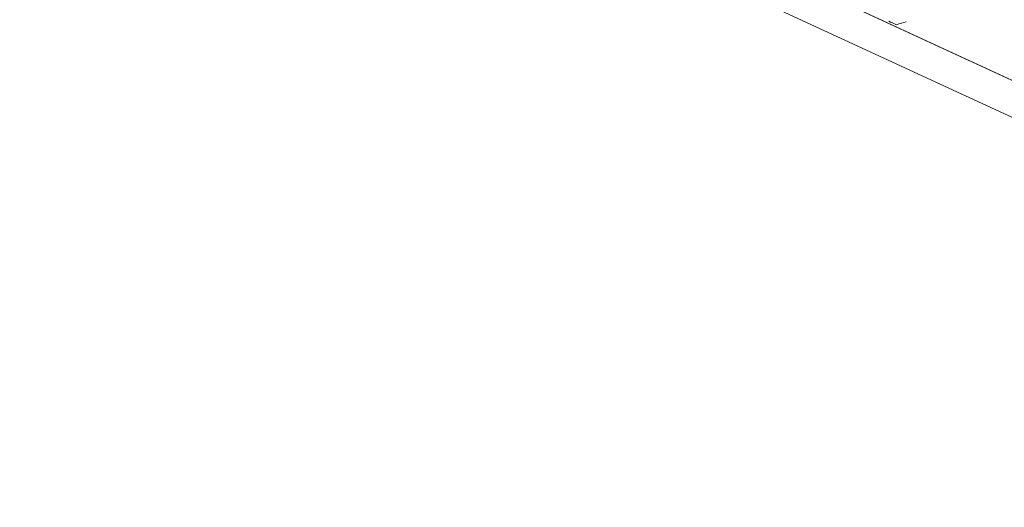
# Model space of a CAD drawing. Header units: inches. Extents: x -30 to 641, y 180 to 601.
# Tile 7 of 234: x 118 to 158, y 312 to 332. Entities that reach past the tile are written whole.
import ezdxf

# ---------------------------------------------------------------- set-up
doc = ezdxf.new("R2010")
doc.units = ezdxf.units.IN
doc.header["$MEASUREMENT"] = 0
doc.layers.add('1', color=7, linetype='Continuous')

# ---------------------------------------------------------------- blocks, each defined once
blk = doc.blocks.new('block 2899')
at = {"layer": '1', "color": 155, "lineweight": 18, "true_color": 0x4c7299}
blk.add_lwpolyline([(190.09, 314.264), (107.044, 352.572)], dxfattribs=at)
blk = doc.blocks.new('block 3840')
at = {"layer": '1', "color": 155, "lineweight": 18, "true_color": 0x4c7299}
blk.add_lwpolyline([(190.09, 312.781), (107.044, 351.089)], dxfattribs=at)
blk = doc.blocks.new('block 4738')
at = {"layer": '1', "color": 18, "lineweight": 13, "true_color": 0x4c0000}
blk.add_lwpolyline([(190.09, 314.264), (107.044, 352.572)], dxfattribs=at)
blk = doc.blocks.new('block 4766')
at = {"layer": '1', "color": 18, "lineweight": 13, "true_color": 0x4c0000}
blk.add_lwpolyline([(190.09, 314.264), (107.044, 352.572)], dxfattribs=at)
blk = doc.blocks.new('block 8458')
at = {"layer": '1', "color": 18, "lineweight": 13, "true_color": 0x4c0000}
blk.add_lwpolyline([(195.037, 311.982), (193.561, 312.663), (193.063, 312.994), (193.859, 313.328), (193.7, 314.201), (191.566, 314.553), (189.647, 314.468), (188.171, 315.149), (176.366, 320.595), (129.145, 342.378), (117.34, 347.823)], dxfattribs=at)
blk = doc.blocks.new('block 8843')
at = {"layer": '1', "color": 18, "lineweight": 13, "true_color": 0x4c0000}
blk.add_open_spline([(153.554, 331.504), (153.425, 331.465), (153.296, 331.425), (153.166, 331.386), (153.061, 331.434), (152.956, 331.483), (152.851, 331.531)], degree=3, knots=[0, 0, 0, 0, 1, 1, 1, 2, 2, 2, 2], dxfattribs=at)
blk = doc.blocks.new('block 8858')
at = {"layer": '1', "color": 18, "lineweight": 13, "true_color": 0x4c0000}
blk.add_open_spline([(153.554, 331.504), (153.425, 331.465), (153.296, 331.425), (153.166, 331.386), (153.061, 331.434), (152.956, 331.483), (152.851, 331.531)], degree=3, knots=[0, 0, 0, 0, 1, 1, 1, 2, 2, 2, 2], dxfattribs=at)

msp = doc.modelspace()

# ---------------------------------------------------------------- block references
at = {"layer": '1'}
for name in ['block 8458', 'block 2899', 'block 4738', 'block 4766', 'block 3840', 'block 8843', 'block 8858']:
    msp.add_blockref(name, (0, 0), dxfattribs=at)

doc.saveas('drawing.dxf')
